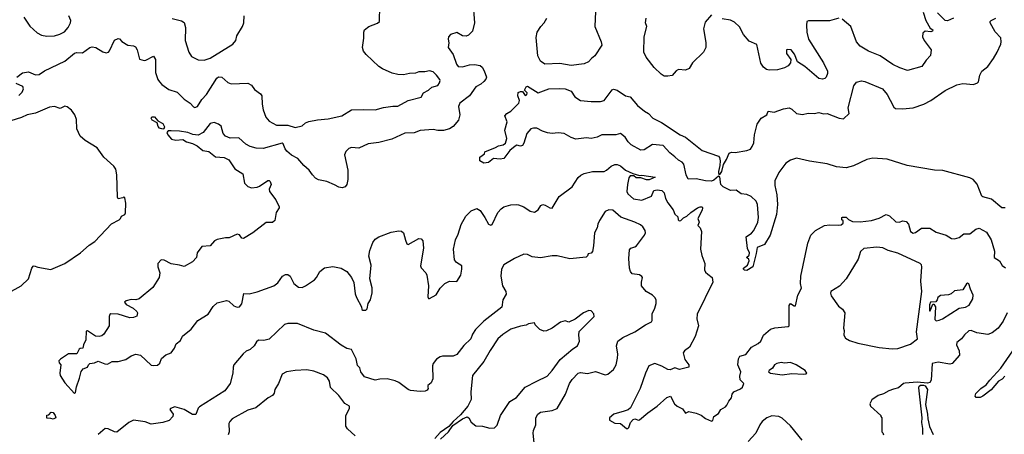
# Model space of a CAD drawing. Extents: x 2086813 to 2278017, y 548126 to 753336.
# Tile 164 of 256: x 2130411 to 2138757, y 644415 to 647932. Entities that reach past the tile are written whole.
import ezdxf

# ---------------------------------------------------------------- set-up
doc = ezdxf.new("R2010")
doc.units = 0

msp = doc.modelspace()

# ---------------------------------------------------------------- linework, layer by layer
at = {"layer": '0CON10XD'}
for points in [[(2130386, 647445), (2130435, 647480.8), (2130485, 647489.2), (2130545, 647464.2), (2130575, 647467.1), (2130622.9, 647497.1), (2130795, 647579.6), (2130875, 647648.9), (2130895, 647654.6), (2130945, 647650.9), (2131004.7, 647695.3), (2131025, 647702.5), (2131056.3, 647696.3), (2131115, 647658), (2131145, 647650), (2131164.2, 647655.8), (2131173.2, 647666.8), (2131215, 647757.5), (2131245, 647773.3), (2131258.3, 647768.3), (2131275.7, 647745.7), (2131326.7, 647715), (2131375, 647710.6), (2131391.8, 647701.8), (2131406.5, 647675), (2131426.4, 647596.4), (2131465, 647586), (2131481.2, 647588.8), (2131545, 647623.3), (2131562.9, 647592.9), (2131562.5, 647485), (2131582.1, 647425), (2131595, 647404), (2131615, 647382), (2131675, 647340.8), (2131746.6, 647316.6), (2131805, 647258), (2131856.7, 647225), (2131885, 647192.5), (2131897, 647187), (2131918.8, 647195), (2131954.2, 647255), (2131995, 647298), (2132081.1, 647435), (2132095, 647446.9), (2132125, 647444.3), (2132175, 647400), (2132205, 647388.9), (2132345, 647393.8), (2132375, 647375.6), (2132400.8, 647340.8), (2132451.5, 647301.5), (2132463.8, 647285), (2132466.4, 647215), (2132475.8, 647165.8), (2132498, 647105), (2132525, 647071.2), (2132588.3, 647038.3), (2132685, 647036.5), (2132745, 647018.6), (2132805, 647032), (2132833.8, 647056.2), (2132861.9, 647068.1), (2132935, 647082.9), (2133025, 647091), (2133142.5, 647115), (2133225, 647166.5), (2133325, 647170.8), (2133425, 647166.2), (2133495, 647187.1), (2133575, 647198.1), (2133615, 647197.5), (2133703.9, 647246.1), (2133815, 647274.2), (2133835, 647312), (2133875, 647332.5), (2133905, 647359.2), (2133955, 647374.2), (2133970, 647395), (2133976.2, 647415), (2133971.2, 647425), (2133945, 647461.2), (2133915, 647488), (2133885, 647498.6), (2133845, 647490), (2133795, 647488.8), (2133765, 647478.8), (2133715, 647475.8), (2133665, 647464.3), (2133615, 647465.7), (2133567.9, 647477.9), (2133485, 647514.3), (2133456, 647535), (2133346.7, 647635), (2133326.7, 647665), (2133316.1, 647696.1), (2133327.5, 647775), (2133327.8, 647825), (2133334.4, 647845), (2133370, 647875), (2133445, 647901.2), (2133461.2, 647915), (2133464, 648045)], [(2134250.9, 648085), (2134267.5, 647905), (2134248.1, 647835), (2134215, 647800.8), (2134195, 647790.8), (2134165, 647794.2), (2134115, 647823.8), (2134062.5, 647805), (2134046.7, 647785), (2134042.3, 647767.7), (2134048.8, 647735), (2134043.3, 647695), (2134086.4, 647636.3), (2134113.7, 647553.7), (2134128, 647535), (2134165, 647530.9), (2134225, 647547.8), (2134265, 647551.1), (2134313.2, 647543.2), (2134329.8, 647529.8), (2134349.2, 647499.2), (2134368.6, 647445), (2134363.2, 647426.8), (2134345, 647406), (2134320, 647385), (2134276.6, 647363.4), (2134224.2, 647285.8), (2134142.2, 647225), (2134129.4, 647195), (2134141.1, 647125), (2134131.9, 647078.1), (2134084.3, 647025), (2134055.3, 647004.7), (2134002.4, 646992.4), (2133955, 646991.9), (2133915, 647000), (2133806.9, 646993.1), (2133755, 646971.2), (2133675, 646969.2), (2133565, 646917.5), (2133455, 646889.2), (2133365, 646878), (2133285, 646842.5), (2133225, 646846.7), (2133201.7, 646838.3), (2133175, 646812.5), (2133164.2, 646785), (2133192.3, 646655), (2133191.8, 646575), (2133183.5, 646535), (2133170, 646515), (2133145, 646505.6), (2133115, 646511.1), (2133078.8, 646531.2), (2133015, 646558.5), (2132945, 646574.2), (2132918.7, 646588.7), (2132892.5, 646615), (2132865.8, 646655), (2132818.6, 646695), (2132769.2, 646755), (2132715, 646781.9), (2132675, 646817.1), (2132661.9, 646835), (2132645, 646880), (2132635.6, 646885.6), (2132475, 646838.5), (2132415, 646842.9), (2132365, 646857.5), (2132328.1, 646875), (2132268.7, 646928.7), (2132195, 646926.4), (2132155, 646942.5), (2132136, 646966), (2132117.9, 647027.9), (2132096.7, 647045), (2132058.8, 647058.8), (2132025, 647050.8), (2131967.5, 646975), (2131925, 646953.5), (2131877.8, 646957.8), (2131835, 646973.6), (2131766.1, 646986.1), (2131695, 646989.4), (2131670, 646990), (2131657.5, 646975), (2131666, 646955), (2131697.7, 646917.7), (2131735, 646908.8), (2131795, 646915.6), (2131825, 646895.8), (2131875, 646882.5), (2131915, 646862.5), (2131963.1, 646823.1), (2132015, 646812.5), (2132069.7, 646769.7), (2132145, 646761.4), (2132185, 646744.4), (2132235, 646666), (2132303, 646623), (2132317.8, 646545), (2132345, 646516.5), (2132375, 646506.9), (2132425, 646511.4), (2132445, 646518.6), (2132515, 646568), (2132525, 646568.8), (2132535, 646560), (2132541.4, 646535), (2132524.4, 646495.6), (2132527.3, 646475), (2132582.5, 646405), (2132610, 646345), (2132610, 646335), (2132586, 646295), (2132572.5, 646227.5), (2132555, 646212.5), (2132499.3, 646210.7), (2132387.5, 646125), (2132307, 646077), (2132295, 646080), (2132275, 646106.7), (2132255, 646113.3), (2132187.5, 646082.5), (2132155, 646082.5), (2132085, 646068), (2132063.8, 646055), (2132025, 646013.3), (2131955, 646007.5), (2131916.7, 645955), (2131910, 645915), (2131875, 645877.5), (2131805, 645838.8), (2131765, 645850.8), (2131695, 645860), (2131635, 645893.3), (2131610, 645895), (2131582.5, 645865), (2131583.3, 645836.7), (2131598, 645785), (2131594.1, 645745.9), (2131539.6, 645660.4), (2131422.5, 645565), (2131395, 645556.7), (2131355, 645558.8), (2131315, 645546.2), (2131300, 645535), (2131312.5, 645515), (2131374.1, 645484.1), (2131405, 645457.5), (2131410, 645445), (2131405, 645417.5), (2131375, 645406), (2131345, 645404), (2131245, 645433.3), (2131185, 645437.5), (2131175, 645430), (2131170, 645415), (2131168.8, 645335), (2131123.3, 645265), (2131108.3, 645251.7), (2131086.1, 645243.9), (2131055, 645248.8), (2130985, 645292.5), (2130975, 645290), (2130972.5, 645215), (2130953.3, 645175), (2130947.5, 645145), (2130925, 645143.8), (2130915, 645136.7), (2130895, 645096.7), (2130825, 645098), (2130757, 645053), (2130743, 645037), (2130745, 645020), (2130760, 645005), (2130750.9, 644935), (2130754.7, 644915), (2130795, 644852.2), (2130875, 644762), (2130885, 644770), (2130892, 644818), (2130918.7, 644891.3), (2130931.7, 644948.3), (2130948.3, 644971.7), (2130985, 644984.2), (2130994.6, 645005.4), (2131006.7, 645015), (2131045, 645021.4), (2131075, 645035.5), (2131131.9, 645011.9), (2131155, 645009.5), (2131195, 645032.5), (2131245, 645031.9), (2131311.7, 645048.3), (2131355, 645080), (2131395, 645096.2), (2131436, 645085), (2131525, 645002.2), (2131545, 644997.8), (2131578.7, 645001.3), (2131599.3, 645019.3), (2131613, 645057), (2131651.1, 645088.9), (2131695, 645106.7), (2131723.3, 645145), (2131737.7, 645182.3), (2131775, 645212), (2131792.2, 645247.8), (2131865, 645306), (2131919.8, 645380.2), (2132010, 645435), (2132050.7, 645499.3), (2132085, 645528.9), (2132165, 645551.4), (2132183.4, 645543.4), (2132225, 645505.7), (2132255, 645494.2), (2132275, 645496), (2132295, 645522.5), (2132310, 645610), (2132355, 645607.8), (2132425, 645622.2), (2132564.3, 645675.7), (2132599.7, 645700.3), (2132637.5, 645755), (2132665, 645770), (2132685, 645769.2), (2132705, 645756.2), (2132736, 645695), (2132773.6, 645663.6), (2132805, 645658.9), (2132834, 645675), (2132909.2, 645725), (2132926.9, 645745), (2132955, 645795.8), (2132995, 645827.1), (2133065, 645838.1), (2133135.8, 645824.2), (2133183.1, 645795), (2133225, 645744.2), (2133243.9, 645703.9), (2133255, 645607.5), (2133264.6, 645574.6), (2133307.5, 645495), (2133310, 645475), (2133318.3, 645468.3), (2133345, 645467.5), (2133355, 645480), (2133366.2, 645525), (2133385, 645556.7), (2133399.6, 645615), (2133398, 645658), (2133379.5, 645735), (2133389.6, 645849.6), (2133369.5, 645925), (2133379.5, 645975), (2133405, 646042.5), (2133425, 646069.4), (2133455, 646088.9), (2133561.1, 646128.9), (2133625, 646140), (2133647.5, 646137.5), (2133664.3, 646125), (2133682.1, 646062.1), (2133691.7, 646031.7), (2133705, 646023.8), (2133795, 646075.8), (2133815, 646072), (2133828.5, 646055), (2133833.5, 645995), (2133808.1, 645845), (2133815, 645826), (2133854.3, 645785), (2133863.1, 645765), (2133876.8, 645673.2), (2133871.2, 645581.2), (2133875, 645567.5), (2133885, 645566.7), (2133941.2, 645598.8), (2133975, 645653.8), (2134015, 645693.8), (2134055, 645713.3), (2134115, 645712.5), (2134151.2, 645765), (2134160, 645815), (2134158, 645845), (2134113.3, 645873.3), (2134097.5, 645895), (2134089.4, 645985), (2134105.7, 646065), (2134127.3, 646112.7), (2134152.2, 646195), (2134191.9, 646265), (2134238.6, 646311.4), (2134285, 646329.2), (2134314.4, 646314.4), (2134353.1, 646253.1), (2134385, 646196.7), (2134405, 646190), (2134415, 646194), (2134464.3, 646295), (2134492.4, 646327.6), (2134515, 646344.3), (2134575, 646360.6), (2134624.4, 646364.4), (2134640.3, 646360.3), (2134683.4, 646343.4), (2134738.3, 646308.3), (2134775, 646298.8), (2134805, 646319.2), (2134828, 646355), (2134845, 646362.9), (2134865, 646358.6), (2134904.5, 646334.5), (2134925, 646334.2), (2134985, 646431.2), (2135093.3, 646515), (2135145, 646593.3), (2135168.3, 646611.7), (2135195, 646627.5), (2135265, 646642.9), (2135365, 646644.2), (2135385, 646654), (2135425, 646690), (2135455, 646704), (2135475, 646704.2), (2135503.4, 646693.4), (2135546.4, 646656.4), (2135607.7, 646627.7), (2135665, 646610), (2135685, 646612.5), (2135796.7, 646595)], [(2130445, 647952.9), (2130496.7, 647876.7), (2130560.2, 647820.2), (2130595, 647801.1), (2130642.4, 647792.4), (2130705, 647794.5), (2130751.5, 647808.5), (2130790.9, 647829.1), (2130823.4, 647866.6), (2130841.4, 647905), (2130844.3, 647925), (2130827.5, 647965)], [(2131705, 647941.9), (2131783.2, 647923.2), (2131805, 647906.7), (2131816.9, 647865), (2131814.4, 647755), (2131845.8, 647655), (2131868.3, 647618.3), (2131925, 647590), (2131975, 647586.9), (2132025, 647604.4), (2132217.3, 647722.7), (2132243.3, 647755), (2132252.5, 647795), (2132300, 647875), (2132311.2, 647905), (2132313, 647963)], [(2135292, 648002), (2135286, 647875), (2135340, 647745), (2135345.6, 647715), (2135286.7, 647625), (2135256.7, 647603.3), (2135232, 647575), (2135195, 647558.1), (2135085, 647544.4), (2134990.3, 647560.3), (2134863.3, 647555), (2134825, 647580), (2134804.3, 647625), (2134789.3, 647780.7), (2134797.8, 647825), (2134828.6, 647875), (2134856.9, 647905), (2134878.1, 647945)], [(2135255, 647238.6), (2135335, 647238), (2135365, 647246.7), (2135432.3, 647337.7), (2135445, 647342.5), (2135475, 647332.5), (2135546.1, 647286.1), (2135585, 647276.2), (2135646.7, 647205), (2135705.7, 647155.7), (2135742, 647135), (2135776.4, 647096.4), (2135849.8, 647059.8), (2136008.8, 646955), (2136055, 646936), (2136195, 646823.1), (2136335, 646773.3), (2136344, 646764), (2136349.4, 646735), (2136346.9, 646695), (2136333.5, 646645), (2136335, 646626.7), (2136345, 646618), (2136361.1, 646645), (2136376.9, 646703.1), (2136402.2, 646745), (2136425, 646800), (2136445, 646807.5), (2136476.1, 646806.1), (2136575, 646821.9), (2136605.4, 646834.6), (2136620.8, 646855), (2136633.1, 646886.9), (2136638.6, 646955), (2136663.2, 647046.8), (2136696.7, 647095), (2136745, 647123.8), (2136755, 647155.8), (2136805, 647148.1), (2136886.4, 647176.4), (2136933.6, 647183.6), (2136955, 647173.3), (2136996, 647136), (2137012.2, 647132.2), (2137045, 647128.2), (2137095, 647139.1), (2137145, 647137.3), (2137185, 647143.3), (2137225, 647134.4), (2137255, 647136.2), (2137356.7, 647095), (2137395, 647091.4), (2137441.1, 647135), (2137434.5, 647185), (2137480.1, 647369.9), (2137505, 647401.2), (2137547.5, 647412.5), (2137575, 647407.5), (2137725, 647345.5), (2137765, 647296.5), (2137788.1, 647248.1), (2137820.2, 647190.2), (2137835, 647179.2), (2137895, 647174.5), (2137985, 647185.4), (2138075, 647213.8), (2138133.1, 647246.9), (2138255, 647331.2), (2138355, 647378.8), (2138405, 647391.4), (2138495, 647383.1), (2138528.8, 647395), (2138537.5, 647405), (2138548.7, 647461.3), (2138565, 647496.2), (2138615.8, 647535), (2138665, 647602.9), (2138696.5, 647655), (2138728.1, 647725), (2138731.4, 647745), (2138726.4, 647776.4), (2138679.8, 647829.8), (2138637.5, 647905), (2138637.5, 647915), (2138644.6, 647925.4), (2138684, 647945)], [(2136275.9, 647974.1), (2136220.5, 647909.5), (2136208, 647855), (2136227.8, 647737.8), (2136225.7, 647695), (2136208, 647655), (2136115, 647566.7), (2136085, 647517.5), (2136055, 647503.3), (2135995, 647508.8), (2135975, 647496.7), (2135940.7, 647459.3), (2135905, 647451.2), (2135875, 647453.8), (2135849.5, 647469.5), (2135788.8, 647525), (2135720, 647615), (2135701.1, 647655), (2135704.3, 647785), (2135726.2, 647875), (2135716.7, 647905), (2135720, 647945)], [(2137355, 647944.2), (2137275, 647920.8), (2137097.3, 647922.7), (2137084, 647915), (2137080, 647885), (2137084.2, 647825.8), (2137097.5, 647765), (2137224.2, 647565)], [(2138068.8, 647995), (2138091.8, 647925), (2138129.3, 647859.3), (2138150, 647845), (2138147.5, 647835), (2138135, 647830), (2138087, 647833), (2138065, 647817.5), (2138062, 647785), (2138078.8, 647755), (2138137.5, 647675), (2138132.5, 647627.5), (2138095, 647588.8), (2138057.5, 647535), (2137935, 647501.9), (2137872.4, 647522.4), (2137812.1, 647552.1), (2137705, 647623.8), (2137605, 647663.8), (2137535, 647708), (2137502.9, 647745), (2137456, 647875), (2137383.3, 647936.7)], [(2138326.9, 647945), (2138275, 647921.6), (2138255, 647925.9), (2138190.1, 647990.1)], [(2137224.2, 647565), (2137258, 647495), (2137258.8, 647475), (2137246.7, 647445), (2137235, 647433.3), (2137215, 647426.7), (2137185, 647433.3), (2137065.8, 647535.8), (2137004.1, 647574.1), (2136978.8, 647638.8), (2136950, 647675), (2136915, 647680), (2136910, 647675), (2136910, 647645), (2136946.7, 647595), (2136943.3, 647565), (2136925, 647541.2), (2136895, 647524), (2136835, 647507.5), (2136765, 647502.9), (2136739.7, 647509.7), (2136715, 647528.8), (2136693.4, 647563.4), (2136660.5, 647720.5), (2136595, 647750), (2136545, 647806.2), (2136511.9, 647871.9), (2136470.8, 647910.8), (2136435, 647928.8), (2136365, 647940)], [(2130405, 647290), (2130432.3, 647317.7), (2130444.2, 647345), (2130438, 647365), (2130381.7, 647391.7)], [(2138765, 646335.8), (2138735.9, 646335.9), (2138648.7, 646408.7), (2138575, 646428.1), (2138565, 646435.7), (2138526.4, 646536.4), (2138493.7, 646575), (2138465, 646591.4), (2138235, 646651.4), (2138165, 646654.9), (2137934.1, 646694.1), (2137765, 646747.6), (2137642.7, 646757.3), (2137592.5, 646745), (2137478.8, 646691.2), (2137415, 646675.2), (2137335, 646683.1), (2137255, 646710), (2137105, 646730.3), (2136995, 646755.9), (2136945, 646741.5), (2136906.2, 646715), (2136844.4, 646635), (2136811.1, 646565), (2136811.8, 646525), (2136828, 646445), (2136835.2, 646364.8), (2136825, 646278.8), (2136772.3, 646105), (2136723.8, 646026.2), (2136661.1, 645998.9), (2136652.7, 645947.3), (2136625.8, 645834.2), (2136575, 645804.5), (2136555, 645807.1), (2136547.1, 645815), (2136547.1, 645825), (2136579.7, 645850.3), (2136594, 645885), (2136590.7, 645900.7), (2136572.5, 645915), (2136593.3, 645935), (2136595.9, 645954.1), (2136581.1, 645991.1), (2136569.5, 646090.5), (2136615, 646121.1), (2136635, 646142.5), (2136668.9, 646215), (2136672.1, 646255), (2136663.6, 646365), (2136653.4, 646393.4), (2136610.7, 646430.7), (2136575, 646448.2), (2136525, 646455.8), (2136485.4, 646485.4), (2136435, 646481.8), (2136373.1, 646515), (2136355.4, 646535), (2136345, 646598.8), (2136335, 646604.4), (2136295, 646569.2), (2136275, 646561.9), (2136225, 646563.6), (2136145, 646582.2), (2136077.8, 646577.8), (2136059.1, 646615), (2136039.6, 646705), (2136025, 646723.2), (2135995, 646739), (2135965, 646769.4), (2135921, 646801), (2135865, 646863.8), (2135775, 646873.2), (2135705, 646828), (2135675, 646824.3), (2135595, 646868.9), (2135567.8, 646895), (2135544.4, 646935), (2135505, 646966.4), (2135464.7, 646955.3), (2135345, 646954.7), (2135305, 646936.5), (2135255, 646923.4), (2135215, 646929.4), (2135125, 646919), (2135085, 646931.1), (2135025, 646966.6), (2134975, 646972.7), (2134925, 646965.6), (2134885, 646972.1), (2134842, 646985), (2134795, 647010.9), (2134765, 647012.9), (2134744.7, 647005.3), (2134709.4, 646965), (2134685.6, 646885), (2134673.3, 646865), (2134655, 646860), (2134625, 646868.8), (2134610.5, 646859.5), (2134565, 646823.3), (2134515, 646754), (2134485, 646748.8), (2134427, 646753), (2134385, 646721.2), (2134345, 646714.2), (2134310, 646735), (2134312.5, 646765), (2134350, 646795), (2134355, 646810), (2134445, 646846.2), (2134468.3, 646861.7), (2134508.9, 646871.1), (2134528.8, 646885), (2134540, 646925), (2134524.2, 646995), (2134542.5, 647065), (2134524.2, 647115), (2134538.8, 647135), (2134573, 647157), (2134643.3, 647225), (2134647.5, 647245), (2134634, 647285), (2134637, 647313), (2134655, 647322.5), (2134671.7, 647321.7), (2134695, 647290), (2134710, 647295), (2134711.7, 647311.7), (2134690, 647335), (2134705, 647362.5), (2134715, 647366.7), (2134805, 647310), (2134895, 647346.4), (2134985, 647349.2), (2135035, 647344), (2135084.5, 647324.5), (2135117.9, 647277.9), (2135165, 647247.5), (2135255, 647238.6)], [(2130315, 645614), (2130422.5, 645675), (2130486.7, 645735), (2130513.8, 645825), (2130525, 645840), (2130535, 645843.3), (2130565, 645832), (2130675, 645813.8), (2130792.5, 645865), (2130926.8, 645953.2), (2131001.4, 646018.6), (2131049.4, 646050.6), (2131189.8, 646200.2), (2131253.3, 646235), (2131266.7, 646245), (2131274.1, 646265.9), (2131301.7, 646278.3), (2131307.6, 646292.4), (2131311.4, 646375), (2131301.7, 646421.7), (2131295, 646430), (2131285, 646420), (2131245, 646412.5), (2131240, 646425), (2131234.5, 646614.5), (2131225, 646662.5), (2131208.8, 646688.8), (2131123.3, 646765), (2131066.7, 646845), (2130965, 646906.2), (2130923.8, 646945), (2130896.7, 647005), (2130893.8, 647085), (2130880, 647125), (2130851.2, 647165), (2130815, 647193.8), (2130795, 647198), (2130755, 647178.8), (2130705.8, 647195.8), (2130665, 647190.6), (2130545, 647140), (2130474.1, 647124.1), (2130427.4, 647102.6), (2130246.2, 647045)], [(2131625, 647002.5), (2131595, 647012.9), (2131584.3, 647025), (2131576.4, 647056.4), (2131535, 647078.6), (2131526.9, 647095), (2131531.1, 647108.9), (2131555, 647108.6), (2131583.3, 647073.3), (2131625, 647050), (2131637.7, 647022.3), (2131633.6, 647006.4), (2131625, 647002.5)], [(2135796.7, 646595), (2135747, 646573), (2135725, 646572.5), (2135675, 646590), (2135635, 646590), (2135617, 646607), (2135585, 646607.5), (2135575, 646590), (2135562.5, 646535), (2135556.7, 646475), (2135566.2, 646455), (2135615, 646413.1), (2135685, 646402.2), (2135767.5, 646435), (2135786.4, 646483.6), (2135815, 646488.8), (2135855, 646483.3), (2135875, 646462.5), (2135885.8, 646415), (2135905, 646378.8), (2135949.3, 646319.3), (2135965, 646282), (2135990.8, 646260.8), (2135992.5, 646235), (2136000, 646225), (2136015, 646228), (2136038.3, 646251.7), (2136065.5, 646264.5), (2136098.8, 646295), (2136157.5, 646335), (2136180, 646345), (2136195, 646343.3), (2136200, 646335), (2136195.6, 646315), (2136160, 646245), (2136170, 646215), (2136160, 646185), (2136178.8, 646165), (2136191.2, 646135), (2136181.1, 645985), (2136192.9, 645932.9), (2136218, 645865), (2136215, 645810), (2136225, 645791.2), (2136245, 645774.3), (2136281.2, 645745), (2136285.8, 645704.2), (2136153.5, 645435), (2136149.2, 645395), (2136163.8, 645335), (2136136.8, 645245), (2136088.5, 645155), (2136045, 645124.2), (2136034.4, 645105), (2136048.8, 645048.8), (2136083.3, 645005), (2136082.5, 644985), (2136005, 644963.8), (2135965, 644980), (2135925, 644960.8), (2135905, 644964.4), (2135855, 644992.2), (2135795, 645014.3), (2135743.3, 644995), (2135714.6, 644935), (2135669.2, 644805), (2135589.3, 644640.7), (2135567.3, 644622.7), (2135535, 644612.2), (2135447.5, 644585), (2135410, 644555), (2135410, 644535), (2135455, 644510), (2135505, 644507.5), (2135553.9, 644463.9), (2135565, 644463.3), (2135575, 644472.5), (2135588.6, 644515), (2135609.7, 644540.3), (2135625, 644546.2), (2135655, 644533.8), (2135665, 644536.7), (2135733.9, 644596.1), (2135815, 644654), (2135895, 644726.7), (2135927.5, 644737.5), (2135961.2, 644675), (2135983.3, 644655), (2136030, 644630), (2136053.8, 644593.8), (2136082.5, 644607.5), (2136145, 644594.4), (2136188.3, 644578.3), (2136225, 644548), (2136275, 644526.7), (2136285, 644533.3), (2136295.7, 644565), (2136335, 644592.5), (2136353.4, 644626.6), (2136393, 644647), (2136405, 644661.2), (2136421.2, 644695), (2136445.8, 644725), (2136450, 644755), (2136463.5, 644775), (2136519.4, 644800.6), (2136536.9, 644815), (2136548, 644845), (2136518, 644878), (2136515, 644908), (2136523.9, 644945), (2136499.3, 645005), (2136504.2, 645055), (2136515, 645076.9), (2136565, 645090.8), (2136615, 645154.5), (2136670, 645185), (2136693.8, 645205), (2136716.7, 645255), (2136775, 645306.2), (2136812.3, 645317.7), (2136925, 645330), (2136933.8, 645336.2), (2136932.9, 645507.1), (2136945, 645523.3), (2136975, 645503.8), (2136985.6, 645504.4), (2137005.3, 645594.7), (2137037.5, 645655), (2137028.2, 645695), (2137033.3, 645756.7), (2137092.5, 646037.5), (2137116.9, 646105), (2137157.4, 646142.6), (2137234.1, 646185.9), (2137275, 646192.9), (2137349.5, 646189.5), (2137375, 646192.5), (2137390, 646205), (2137390, 646225), (2137380, 646235), (2137380, 646255), (2137385, 646257.5), (2137415, 646256.2), (2137436.7, 646236.7), (2137470.7, 646220.7), (2137535, 646216.2), (2137632.4, 646227.6), (2137695, 646248), (2137755, 646278.8), (2137785, 646266.7), (2137837.7, 646217.7), (2137865, 646214.2), (2137895.9, 646225.9), (2137925, 646221.2), (2137945, 646196.7), (2137962.5, 646135), (2137985, 646120.4), (2138005, 646126.1), (2138055, 646164.3), (2138125, 646163.8), (2138180.5, 646130.5), (2138263.6, 646103.6), (2138310, 646075), (2138333.6, 646073.6), (2138375, 646083.8), (2138415, 646114.2), (2138465, 646115.7), (2138515, 646155.5), (2138545, 646162.2), (2138605, 646130), (2138645.6, 646065), (2138673, 645967), (2138672, 645915), (2138715, 645887.1), (2138737.5, 645847.5), (2138767.8, 645827.8)], [(2134775.6, 644314.4), (2134764.2, 644425.8), (2134765, 644447.5), (2134785.7, 644495), (2134786.2, 644555), (2134802.7, 644587.3), (2134825, 644602), (2134925, 644615.7), (2134965.8, 644635), (2135036.4, 644755), (2135070.5, 644845), (2135095, 644880.8), (2135145, 644933.8), (2135165, 644938.1), (2135225, 644932.2), (2135292.3, 644947.7), (2135375, 644918.8), (2135395, 644926), (2135444.2, 644965), (2135467.1, 645005), (2135478, 645062), (2135480, 645095), (2135470.5, 645165), (2135481.9, 645205), (2135523.4, 645236.6), (2135625, 645283.1), (2135715, 645344.3), (2135765, 645370), (2135770.7, 645379.3), (2135772.2, 645437.8), (2135795.7, 645485), (2135806.8, 645523.2), (2135806, 645555), (2135793.8, 645575), (2135774.1, 645594.1), (2135720, 645625), (2135683, 645673), (2135680.8, 645705), (2135689.2, 645745), (2135684.3, 645754.3), (2135665, 645767.1), (2135603.3, 645775), (2135588.8, 645795), (2135580, 645825), (2135572.9, 645905), (2135581.2, 645978.8), (2135592.5, 645995), (2135625, 646004), (2135638, 646015), (2135708, 646105), (2135715.8, 646125), (2135712, 646145), (2135694, 646175), (2135672.6, 646192.6), (2135625, 646215.7), (2135507.6, 646257.6), (2135437.5, 646315), (2135405, 646318.8), (2135375, 646306.2), (2135325, 646227.5), (2135311.2, 646198.8), (2135306.2, 646165), (2135282, 646125), (2135275.9, 646014.1), (2135266.7, 645965), (2135255, 645952.5), (2135230, 645945), (2135225, 645930), (2135211.7, 645918.3), (2135073.9, 645903.9), (2134967.7, 645927.7), (2134925, 645927.5), (2134825, 645911.4), (2134755, 645921.4), (2134715, 645938.8), (2134685, 645943.3), (2134605, 645906.2), (2134515, 645853.8), (2134494, 645815), (2134489.2, 645755), (2134503.8, 645675), (2134530.9, 645625), (2134534.5, 645605), (2134505.7, 645555), (2134496.8, 645493.2), (2134345.6, 645375), (2134275.7, 645305), (2134248.6, 645265), (2134235, 645226.2), (2134175, 645169.2), (2134115, 645091.2), (2134085, 645079.2), (2133995, 645078.6), (2133975, 645072.5), (2133945, 645052), (2133916, 645015), (2133910, 644995), (2133912, 644885), (2133897.5, 644852.5), (2133871.7, 644828.3), (2133870, 644815), (2133872.5, 644805), (2133865, 644790), (2133849.3, 644780.7), (2133805, 644778), (2133725, 644786.2), (2133705, 644793.8), (2133625.7, 644855.7), (2133595, 644868), (2133525, 644886.2), (2133465, 644883.3), (2133425, 644874.3), (2133335, 644902), (2133303.8, 644945), (2133295, 644980), (2133275, 644997.5), (2133264.2, 645055), (2133225, 645134.2), (2133185, 645141.9), (2133135, 645171.5), (2133002.7, 645272.7), (2132905, 645297.5), (2132765, 645354.2), (2132685, 645355.8), (2132655, 645346.2), (2132525, 645222), (2132479.7, 645210.3), (2132435, 645214.2), (2132419.7, 645200.3), (2132398.8, 645165), (2132365, 645133.8), (2132330.8, 645119.2), (2132305, 645096.7), (2132226.4, 645003.6), (2132220, 644985), (2132218.8, 644935), (2132196.2, 644845), (2132150, 644785), (2131935, 644647.5), (2131925, 644637.5), (2131905, 644583.8), (2131875, 644582.5), (2131805, 644626), (2131725, 644647.8), (2131688.8, 644635), (2131682.5, 644625), (2131711.2, 644585), (2131708.8, 644565), (2131677, 644533), (2131625.8, 644514.2), (2131525, 644501.2), (2131475, 644522), (2131376.1, 644533.9), (2131337.5, 644515), (2131235, 644433.8), (2131215, 644436), (2131160.5, 644460.5), (2131135, 644463.8), (2131075.8, 644414.2)], [(2137805, 645140), (2137855, 645144.3), (2137960.7, 645179.3), (2138020, 645225), (2138013.8, 645285), (2138056.9, 645625), (2138049.5, 645715), (2138058.1, 645835), (2138055, 645852.5), (2138043.8, 645865), (2137855, 645951.9), (2137772.5, 645975), (2137726.1, 645996.1), (2137675, 646003.3), (2137565, 645991.4), (2137538.6, 645965), (2137519.1, 645900.9), (2137417.3, 645732.7), (2137358.8, 645671.2), (2137286.7, 645625), (2137283.2, 645613.2), (2137289.7, 645589.7), (2137350.7, 645500.7), (2137385, 645477.5), (2137405.8, 645445), (2137393.8, 645315), (2137399.2, 645295), (2137397.1, 645255), (2137409.7, 645229.7), (2137445, 645210), (2137515, 645187.5), (2137695, 645152), (2137805, 645140)], [(2138178.3, 645378.3), (2138205, 645383.8), (2138233.3, 645395), (2138375, 645486.2), (2138426.8, 645493.2), (2138459.1, 645510.9), (2138490, 645565), (2138492.5, 645595), (2138468.8, 645645), (2138455, 645692.5), (2138445, 645697.5), (2138435, 645690), (2138405, 645640), (2138335, 645633.3), (2138305, 645606.7), (2138285, 645598.8), (2138215, 645593.3), (2138193.9, 645576.1), (2138187.5, 645555), (2138175, 645540), (2138132.5, 645535), (2138123, 645513), (2138123, 645463), (2138128.3, 645461.7), (2138151.7, 645518.3), (2138158.3, 645518.3), (2138172.5, 645495), (2138168.3, 645388.3), (2138178.3, 645378.3)], [(2133977.5, 644375), (2134045, 644437.5), (2134081.2, 644488.8), (2134165, 644546.2), (2134205, 644562.5), (2134217.5, 644555), (2134237, 644517), (2134276.1, 644486.1), (2134335, 644483.8), (2134395, 644466.2), (2134435, 644471.2), (2134457, 644493), (2134487.5, 644575), (2134565, 644692.2), (2134622.6, 644727.4), (2134695, 644814.5), (2134793.8, 644865), (2134881.3, 644908.7), (2134925, 644956.2), (2134991.1, 645048.9), (2135099.7, 645140.3), (2135140, 645165), (2135156.2, 645205), (2135150, 645255), (2135154.1, 645285.9), (2135280, 645415), (2135277.7, 645437.7), (2135255, 645463.3), (2135235, 645464), (2135191.2, 645445), (2135119.7, 645390.3), (2135065, 645366.7), (2135035, 645376.7), (2134995, 645366.7), (2134925, 645316.7), (2134875, 645293.3), (2134855, 645290), (2134820, 645305), (2134780, 645345), (2134775, 645360), (2134725, 645352.5), (2134705, 645340), (2134655, 645331.2), (2134575, 645305.8), (2134505, 645260.8), (2134464.6, 645225.4), (2134398.1, 645125), (2134346, 645034), (2134248.8, 644915), (2134233.8, 644775), (2134238.3, 644711.7), (2134209.2, 644655), (2134148.5, 644581.5), (2134086.2, 644525), (2134048.8, 644481.2), (2133975, 644431.2), (2133930.3, 644379.7)], [(2138781.4, 645445), (2138747.8, 645375), (2138705.5, 645314.5), (2138654.2, 645275.8), (2138617.3, 645262.7), (2138525, 645276.9), (2138475, 645296.5), (2138455, 645292.2), (2138419.9, 645260.1), (2138395, 645224.2), (2138354.2, 645195), (2138352.9, 645175), (2138374.2, 645124.2), (2138378, 645085), (2138315, 645016.7), (2138295, 645008.8), (2138195, 645027.3), (2138144.5, 645015), (2138136.2, 644875), (2138124.1, 644855.9), (2138105, 644848.8), (2138017.8, 644857.8), (2137915, 644848.9), (2137901.2, 644845), (2137859.3, 644810.7), (2137817.7, 644797.7), (2137776.7, 644785), (2137732, 644758), (2137688, 644745), (2137635, 644708.1), (2137618, 644675), (2137623.6, 644653.6), (2137710, 644575), (2137710, 644565), (2137720, 644555), (2137720, 644435), (2137728.3, 644428.3), (2137731.7, 644411.7)], [(2138761.6, 644908.4), (2138738.1, 644881.9), (2138708.1, 644865), (2138645, 644792.5), (2138575, 644739.2), (2138551.9, 644728.1), (2138517, 644727), (2138508.8, 644738.8), (2138515, 644762.5), (2138557.5, 644805), (2138602.3, 644835), (2138635, 644875.5), (2138727.1, 644975), (2138855, 645160.4)], [(2136875, 644920.4), (2136955, 644930.7), (2137055, 644924.4), (2137075, 644927.5), (2137082.5, 644935), (2137067.5, 644955), (2136993.3, 645005), (2136945, 645025.3), (2136895, 645017.3), (2136865, 645023.1), (2136827.5, 645015), (2136807.5, 645005), (2136793, 644977), (2136765, 644957.5), (2136757.5, 644945), (2136774.5, 644934.5), (2136875, 644920.4)], [(2133255, 644401.4), (2133190.8, 644460.8), (2133176, 644485), (2133174.7, 644514.7), (2133176.2, 644573.8), (2133207.5, 644635), (2133207.5, 644655), (2133167.5, 644677.5), (2133115.7, 644745), (2133045, 644812.5), (2133036.7, 644865), (2133020, 644895), (2132985, 644918.6), (2132905, 644951.5), (2132845, 644961.8), (2132745, 644955.6), (2132673.3, 644945), (2132635.7, 644925), (2132605, 644846.7), (2132574.6, 644795.4), (2132567.3, 644762.7), (2132554.4, 644745), (2132516.7, 644725), (2132411.5, 644638.5), (2132345, 644618.8), (2132212.9, 644545), (2132192.9, 644525), (2132184.5, 644505.5), (2132185.6, 644435), (2132179.1, 644410.9)], [(2138065, 644413.3), (2138066.6, 644465), (2138057.1, 644515), (2138061.9, 644555), (2138031.9, 644808.1), (2138035.8, 644824.2), (2138045, 644831.2), (2138071.2, 644831.2), (2138086, 644826), (2138105.7, 644795), (2138087.7, 644667.8), (2138106.7, 644586.7), (2138108.4, 644545), (2138121.7, 644481.7), (2138153.2, 644413.2)], [(2130695, 644542.5), (2130675, 644550), (2130641.7, 644551.7), (2130641.7, 644578.3), (2130658.3, 644581.7), (2130678.3, 644601.7), (2130695, 644601.2), (2130713.3, 644575), (2130716.2, 644555), (2130695, 644542.5)], [(2137043.8, 644365), (2136945, 644487.5), (2136875, 644552.5), (2136845, 644567.5), (2136785, 644572.5), (2136745, 644556.2), (2136705, 644523.3), (2136683.8, 644495), (2136652, 644425), (2136585.4, 644354.6)]]:
    msp.add_lwpolyline(points, dxfattribs=at)

doc.saveas('drawing.dxf')
